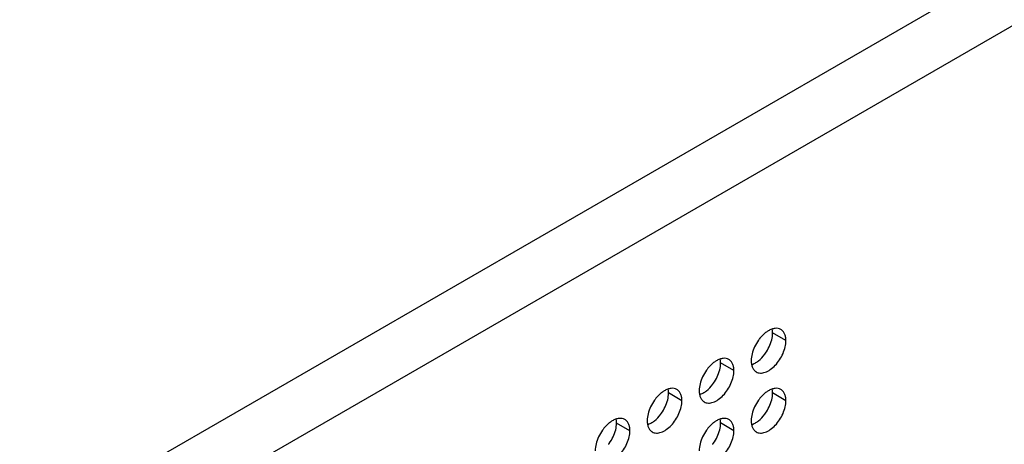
# Model space of a CAD drawing. Header units: inches. Extents: x 0 to 34, y 0 to 22.
# Tile 76 of 79: x 23.7 to 26.2, y 15.2 to 16.2. Entities that reach past the tile are written whole.
import ezdxf

# ---------------------------------------------------------------- set-up
doc = ezdxf.new("R2010")
doc.units = ezdxf.units.IN
doc.header["$LTSCALE"] = 1.87
doc.header["$MEASUREMENT"] = 0
doc.layers.get('0').update_dxf_attribs({"linetype": 'CONTINUOUS'})

msp = doc.modelspace()

# ---------------------------------------------------------------- linework, layer by layer
at = {"color": 9, "linetype": 'CONTINUOUS'}
for p, q in [((28.6661, 17.7768), (23.3123, 14.6856)), ((28.734, 17.6593), (23.3802, 14.568)), ((25.6678, 15.419), (25.6339, 15.4386)), ((25.5352, 15.3425), (25.5013, 15.3621)), ((25.4027, 15.2659), (25.3687, 15.2855)), ((25.6678, 15.2659), (25.6339, 15.2855)), ((25.2701, 15.1894), (25.2361, 15.2089)), ((25.5352, 15.1894), (25.5013, 15.209))]:
    msp.add_line(p, q, dxfattribs=at)
at = {"color": 7, "linetype": 'CONTINUOUS'}
for centre, radius, start, end in [((25.6856, 15.3577), 0.1076, 144.3935, 154.949), ((25.683, 15.3595), 0.1045, 143.0282, 144.3756), ((25.5303, 15.447), 0.1045, 323.0282, 324.3756), ((25.5277, 15.4489), 0.1076, 324.3935, 334.949), ((25.553, 15.2812), 0.1076, 144.3935, 154.949), ((25.5504, 15.283), 0.1045, 143.0282, 144.3756), ((25.3977, 15.3705), 0.1045, 323.0282, 324.3756), ((25.3952, 15.3723), 0.1076, 324.3935, 334.949), ((25.4204, 15.2046), 0.1076, 144.3935, 154.949), ((25.4178, 15.2064), 0.1045, 143.0282, 144.3756), ((25.6856, 15.2046), 0.1076, 144.3935, 154.949), ((25.683, 15.2064), 0.1045, 143.0282, 144.3756), ((25.2652, 15.2939), 0.1045, 323.0282, 324.3756), ((25.2626, 15.2958), 0.1076, 324.3935, 334.949), ((25.5303, 15.294), 0.1045, 323.0282, 324.3756), ((25.5277, 15.2958), 0.1076, 324.3935, 334.949), ((25.2878, 15.1281), 0.1076, 144.3935, 154.949), ((25.2852, 15.1299), 0.1045, 143.0282, 144.3756), ((25.553, 15.1281), 0.1076, 144.3935, 154.949), ((25.5504, 15.1299), 0.1045, 143.0282, 144.3756), ((25.13, 15.2192), 0.1076, 324.3935, 334.949), ((25.3952, 15.2192), 0.1076, 324.3935, 334.949), ((25.1326, 15.2174), 0.1045, 323.0282, 324.3756), ((25.3977, 15.2174), 0.1045, 323.0282, 324.3756)]:
    msp.add_arc(centre, radius, start, end, dxfattribs=at)
for points, knots in [([(25.6123, 15.4363), (25.6112, 15.4353), (25.6066, 15.431), (25.6024, 15.4262), (25.5995, 15.4224)], [0, 0, 0, 0, 0.242395, 1, 1, 1, 1]), ([(25.6228, 15.444), (25.6219, 15.4435), (25.6182, 15.4411), (25.6148, 15.4385), (25.6123, 15.4363)], [0, 0, 0, 0, 0.240505, 1, 1, 1, 1]), ([(25.6549, 15.4476), (25.6528, 15.4488), (25.6479, 15.4506), (25.6398, 15.4507), (25.6312, 15.4485), (25.6256, 15.4457), (25.6228, 15.444)], [0, 0, 0, 0, 0.216672, 0.449394, 0.70907, 1, 1, 1, 1]), ([(25.6252, 15.4033), (25.6279, 15.4091), (25.6321, 15.4206), (25.6339, 15.4328), (25.6339, 15.4386)], [0, 0, 0, 0, 0.52459, 1, 1, 1, 1]), ([(25.6339, 15.4386), (25.6339, 15.4395), (25.6338, 15.4429), (25.6334, 15.4463), (25.6329, 15.4487)], [0, 0, 0, 0, 0.260929, 1, 1, 1, 1]), ([(25.6678, 15.419), (25.6678, 15.4222), (25.6673, 15.4282), (25.6649, 15.4365), (25.6608, 15.4432), (25.6569, 15.4464), (25.6549, 15.4476)], [0, 0, 0, 0, 0.289799, 0.549049, 0.782228, 1, 1, 1, 1]), ([(25.5924, 15.3394), (25.5939, 15.3385), (25.5973, 15.3371), (25.6029, 15.3362), (25.6089, 15.3367), (25.6177, 15.339), (25.6289, 15.3451), (25.6412, 15.3561), (25.6522, 15.37), (25.6608, 15.3859), (25.6663, 15.4024), (25.6678, 15.4137), (25.6678, 15.419)], [0, 0, 0, 0, 0.042859, 0.087488, 0.135321, 0.187286, 0.304552, 0.438224, 0.582573, 0.72973, 0.871322, 1, 1, 1, 1]), ([(25.5881, 15.4033), (25.5854, 15.3975), (25.5812, 15.386), (25.5794, 15.3738), (25.5794, 15.368)], [0, 0, 0, 0, 0.52459, 1, 1, 1, 1]), ([(25.5804, 15.3578), (25.5834, 15.3588), (25.5895, 15.3616), (25.6014, 15.3698), (25.6091, 15.3781), (25.6138, 15.3842)], [0, 0, 0, 0, 0.219631, 0.462243, 1, 1, 1, 1]), ([(25.4797, 15.3597), (25.4786, 15.3587), (25.474, 15.3544), (25.4698, 15.3496), (25.467, 15.3458)], [0, 0, 0, 0, 0.242395, 1, 1, 1, 1]), ([(25.4902, 15.3674), (25.4893, 15.3669), (25.4856, 15.3646), (25.4822, 15.3619), (25.4797, 15.3597)], [0, 0, 0, 0, 0.240505, 1, 1, 1, 1]), ([(25.5223, 15.3711), (25.5202, 15.3723), (25.5153, 15.374), (25.5072, 15.3741), (25.4986, 15.3719), (25.493, 15.3691), (25.4902, 15.3674)], [0, 0, 0, 0, 0.216672, 0.449394, 0.70907, 1, 1, 1, 1]), ([(25.4927, 15.3267), (25.4954, 15.3325), (25.4995, 15.3441), (25.5013, 15.3563), (25.5013, 15.3621)], [0, 0, 0, 0, 0.52459, 1, 1, 1, 1]), ([(25.5013, 15.3621), (25.5013, 15.3629), (25.5012, 15.3663), (25.5008, 15.3697), (25.5003, 15.3722)], [0, 0, 0, 0, 0.260929, 1, 1, 1, 1]), ([(25.5352, 15.3425), (25.5352, 15.3456), (25.5348, 15.3516), (25.5323, 15.3599), (25.5282, 15.3666), (25.5244, 15.3699), (25.5223, 15.3711)], [0, 0, 0, 0, 0.289799, 0.549049, 0.782228, 1, 1, 1, 1]), ([(25.5794, 15.368), (25.5794, 15.3648), (25.5799, 15.3588), (25.5824, 15.3505), (25.5865, 15.3438), (25.5903, 15.3406), (25.5924, 15.3394)], [0, 0, 0, 0, 0.289799, 0.549049, 0.782228, 1, 1, 1, 1]), ([(25.4598, 15.2628), (25.4613, 15.2619), (25.4647, 15.2605), (25.4703, 15.2597), (25.4764, 15.2601), (25.4851, 15.2625), (25.4963, 15.2686), (25.5086, 15.2795), (25.5196, 15.2935), (25.5282, 15.3094), (25.5337, 15.3259), (25.5352, 15.3371), (25.5352, 15.3425)], [0, 0, 0, 0, 0.042859, 0.087488, 0.135321, 0.187286, 0.304552, 0.438224, 0.582573, 0.72973, 0.871322, 1, 1, 1, 1]), ([(25.4555, 15.3267), (25.4528, 15.3209), (25.4486, 15.3094), (25.4469, 15.2972), (25.4469, 15.2914)], [0, 0, 0, 0, 0.52459, 1, 1, 1, 1]), ([(25.3576, 15.2909), (25.3567, 15.2904), (25.353, 15.288), (25.3496, 15.2854), (25.3472, 15.2832)], [0, 0, 0, 0, 0.240505, 1, 1, 1, 1]), ([(25.3897, 15.2945), (25.3876, 15.2957), (25.3827, 15.2975), (25.3746, 15.2976), (25.366, 15.2954), (25.3604, 15.2926), (25.3576, 15.2909)], [0, 0, 0, 0, 0.216672, 0.449394, 0.70907, 1, 1, 1, 1]), ([(25.3601, 15.2502), (25.3628, 15.256), (25.367, 15.2675), (25.3687, 15.2797), (25.3687, 15.2855)], [0, 0, 0, 0, 0.52459, 1, 1, 1, 1]), ([(25.3687, 15.2855), (25.3687, 15.2864), (25.3686, 15.2898), (25.3682, 15.2932), (25.3677, 15.2956)], [0, 0, 0, 0, 0.260929, 1, 1, 1, 1]), ([(25.4027, 15.2659), (25.4027, 15.2691), (25.4022, 15.2751), (25.3997, 15.2834), (25.3956, 15.2901), (25.3918, 15.2933), (25.3897, 15.2945)], [0, 0, 0, 0, 0.289799, 0.549049, 0.782228, 1, 1, 1, 1]), ([(25.4469, 15.2914), (25.4469, 15.2883), (25.4473, 15.2822), (25.4498, 15.274), (25.4539, 15.2672), (25.4577, 15.264), (25.4598, 15.2628)], [0, 0, 0, 0, 0.289799, 0.549049, 0.782228, 1, 1, 1, 1]), ([(25.4478, 15.2813), (25.4508, 15.2823), (25.4569, 15.2851), (25.4688, 15.2932), (25.4766, 15.3015), (25.4812, 15.3077)], [0, 0, 0, 0, 0.219631, 0.462243, 1, 1, 1, 1]), ([(25.6228, 15.2909), (25.6219, 15.2904), (25.6182, 15.2881), (25.6148, 15.2854), (25.6123, 15.2832)], [0, 0, 0, 0, 0.240505, 1, 1, 1, 1]), ([(25.6549, 15.2945), (25.6528, 15.2957), (25.6479, 15.2975), (25.6398, 15.2976), (25.6312, 15.2954), (25.6256, 15.2926), (25.6228, 15.2909)], [0, 0, 0, 0, 0.216672, 0.449394, 0.70907, 1, 1, 1, 1]), ([(25.6252, 15.2502), (25.6279, 15.256), (25.6321, 15.2675), (25.6339, 15.2797), (25.6339, 15.2855)], [0, 0, 0, 0, 0.52459, 1, 1, 1, 1]), ([(25.6339, 15.2855), (25.6339, 15.2864), (25.6338, 15.2898), (25.6334, 15.2932), (25.6329, 15.2956)], [0, 0, 0, 0, 0.260929, 1, 1, 1, 1]), ([(25.6678, 15.2659), (25.6678, 15.2691), (25.6673, 15.2751), (25.6649, 15.2834), (25.6608, 15.2901), (25.6569, 15.2933), (25.6549, 15.2945)], [0, 0, 0, 0, 0.289799, 0.549049, 0.782228, 1, 1, 1, 1]), ([(25.3272, 15.1863), (25.3288, 15.1854), (25.3321, 15.184), (25.3378, 15.1831), (25.3438, 15.1836), (25.3525, 15.1859), (25.3637, 15.192), (25.3761, 15.203), (25.387, 15.2169), (25.3956, 15.2328), (25.4012, 15.2493), (25.4027, 15.2606), (25.4027, 15.2659)], [0, 0, 0, 0, 0.042859, 0.087488, 0.135321, 0.187286, 0.304552, 0.438224, 0.582573, 0.72973, 0.871322, 1, 1, 1, 1]), ([(25.3472, 15.2832), (25.346, 15.2822), (25.3414, 15.2779), (25.3372, 15.2731), (25.3344, 15.2693)], [0, 0, 0, 0, 0.242395, 1, 1, 1, 1]), ([(25.5924, 15.1863), (25.5939, 15.1854), (25.5973, 15.184), (25.6029, 15.1832), (25.6089, 15.1836), (25.6177, 15.1859), (25.6289, 15.192), (25.6412, 15.203), (25.6522, 15.217), (25.6608, 15.2328), (25.6663, 15.2493), (25.6678, 15.2606), (25.6678, 15.2659)], [0, 0, 0, 0, 0.042859, 0.087488, 0.135321, 0.187286, 0.304552, 0.438224, 0.582573, 0.72973, 0.871322, 1, 1, 1, 1]), ([(25.6123, 15.2832), (25.6112, 15.2822), (25.6066, 15.2779), (25.6024, 15.2731), (25.5995, 15.2693)], [0, 0, 0, 0, 0.242395, 1, 1, 1, 1]), ([(25.3229, 15.2502), (25.3202, 15.2444), (25.316, 15.2329), (25.3143, 15.2207), (25.3143, 15.2149)], [0, 0, 0, 0, 0.52459, 1, 1, 1, 1]), ([(25.5881, 15.2502), (25.5854, 15.2444), (25.5812, 15.2329), (25.5794, 15.2207), (25.5794, 15.2149)], [0, 0, 0, 0, 0.52459, 1, 1, 1, 1]), ([(25.225, 15.2143), (25.2241, 15.2138), (25.2205, 15.2115), (25.217, 15.2088), (25.2146, 15.2066)], [0, 0, 0, 0, 0.240505, 1, 1, 1, 1]), ([(25.2571, 15.218), (25.255, 15.2192), (25.2501, 15.2209), (25.242, 15.221), (25.2334, 15.2188), (25.2278, 15.216), (25.225, 15.2143)], [0, 0, 0, 0, 0.216672, 0.449394, 0.70907, 1, 1, 1, 1]), ([(25.2275, 15.1736), (25.2302, 15.1794), (25.2344, 15.191), (25.2361, 15.2032), (25.2361, 15.2089)], [0, 0, 0, 0, 0.52459, 1, 1, 1, 1]), ([(25.2361, 15.2089), (25.2361, 15.2098), (25.2361, 15.2132), (25.2357, 15.2166), (25.2352, 15.2191)], [0, 0, 0, 0, 0.260929, 1, 1, 1, 1]), ([(25.2701, 15.1894), (25.2701, 15.1925), (25.2696, 15.1985), (25.2672, 15.2068), (25.2631, 15.2135), (25.2592, 15.2168), (25.2571, 15.218)], [0, 0, 0, 0, 0.289799, 0.549049, 0.782228, 1, 1, 1, 1]), ([(25.3143, 15.2149), (25.3143, 15.2117), (25.3147, 15.2057), (25.3172, 15.1974), (25.3213, 15.1907), (25.3252, 15.1874), (25.3272, 15.1863)], [0, 0, 0, 0, 0.289799, 0.549049, 0.782228, 1, 1, 1, 1]), ([(25.3153, 15.2047), (25.3183, 15.2057), (25.3243, 15.2085), (25.3362, 15.2167), (25.344, 15.2249), (25.3486, 15.2311)], [0, 0, 0, 0, 0.219631, 0.462243, 1, 1, 1, 1]), ([(25.4902, 15.2144), (25.4893, 15.2138), (25.4856, 15.2115), (25.4822, 15.2088), (25.4797, 15.2067)], [0, 0, 0, 0, 0.240505, 1, 1, 1, 1]), ([(25.5223, 15.218), (25.5202, 15.2192), (25.5153, 15.2209), (25.5072, 15.221), (25.4986, 15.2188), (25.493, 15.216), (25.4902, 15.2144)], [0, 0, 0, 0, 0.216672, 0.449394, 0.70907, 1, 1, 1, 1]), ([(25.4927, 15.1736), (25.4954, 15.1794), (25.4995, 15.191), (25.5013, 15.2032), (25.5013, 15.209)], [0, 0, 0, 0, 0.52459, 1, 1, 1, 1]), ([(25.5013, 15.209), (25.5013, 15.2098), (25.5012, 15.2132), (25.5008, 15.2166), (25.5003, 15.2191)], [0, 0, 0, 0, 0.260929, 1, 1, 1, 1]), ([(25.5352, 15.1894), (25.5352, 15.1925), (25.5348, 15.1986), (25.5323, 15.2068), (25.5282, 15.2135), (25.5244, 15.2168), (25.5223, 15.218)], [0, 0, 0, 0, 0.289799, 0.549049, 0.782228, 1, 1, 1, 1]), ([(25.5794, 15.2149), (25.5794, 15.2117), (25.5799, 15.2057), (25.5824, 15.1974), (25.5865, 15.1907), (25.5903, 15.1875), (25.5924, 15.1863)], [0, 0, 0, 0, 0.289799, 0.549049, 0.782228, 1, 1, 1, 1]), ([(25.5804, 15.2048), (25.5834, 15.2057), (25.5895, 15.2085), (25.6014, 15.2167), (25.6091, 15.225), (25.6138, 15.2311)], [0, 0, 0, 0, 0.219631, 0.462243, 1, 1, 1, 1]), ([(25.1946, 15.1097), (25.1962, 15.1088), (25.1996, 15.1074), (25.2052, 15.1066), (25.2112, 15.107), (25.2199, 15.1094), (25.2311, 15.1155), (25.2435, 15.1264), (25.2544, 15.1404), (25.263, 15.1563), (25.2686, 15.1728), (25.2701, 15.184), (25.2701, 15.1894)], [0, 0, 0, 0, 0.042859, 0.087488, 0.135321, 0.187286, 0.304552, 0.438224, 0.582573, 0.72973, 0.871322, 1, 1, 1, 1]), ([(25.2146, 15.2066), (25.2134, 15.2056), (25.2088, 15.2013), (25.2047, 15.1965), (25.2018, 15.1927)], [0, 0, 0, 0, 0.242395, 1, 1, 1, 1]), ([(25.4598, 15.1097), (25.4613, 15.1088), (25.4647, 15.1074), (25.4703, 15.1066), (25.4764, 15.107), (25.4851, 15.1094), (25.4963, 15.1155), (25.5086, 15.1264), (25.5196, 15.1404), (25.5282, 15.1563), (25.5337, 15.1728), (25.5352, 15.184), (25.5352, 15.1894)], [0, 0, 0, 0, 0.042859, 0.087488, 0.135321, 0.187286, 0.304552, 0.438224, 0.582573, 0.72973, 0.871322, 1, 1, 1, 1]), ([(25.4797, 15.2067), (25.4786, 15.2056), (25.474, 15.2013), (25.4698, 15.1965), (25.467, 15.1927)], [0, 0, 0, 0, 0.242395, 1, 1, 1, 1]), ([(25.1903, 15.1736), (25.1876, 15.1678), (25.1834, 15.1563), (25.1817, 15.1441), (25.1817, 15.1383)], [0, 0, 0, 0, 0.52459, 1, 1, 1, 1]), ([(25.4555, 15.1736), (25.4528, 15.1679), (25.4486, 15.1563), (25.4469, 15.1441), (25.4469, 15.1383)], [0, 0, 0, 0, 0.52459, 1, 1, 1, 1])]:
    msp.add_open_spline(points, degree=3, knots=knots, dxfattribs=at)

doc.saveas('drawing.dxf')
